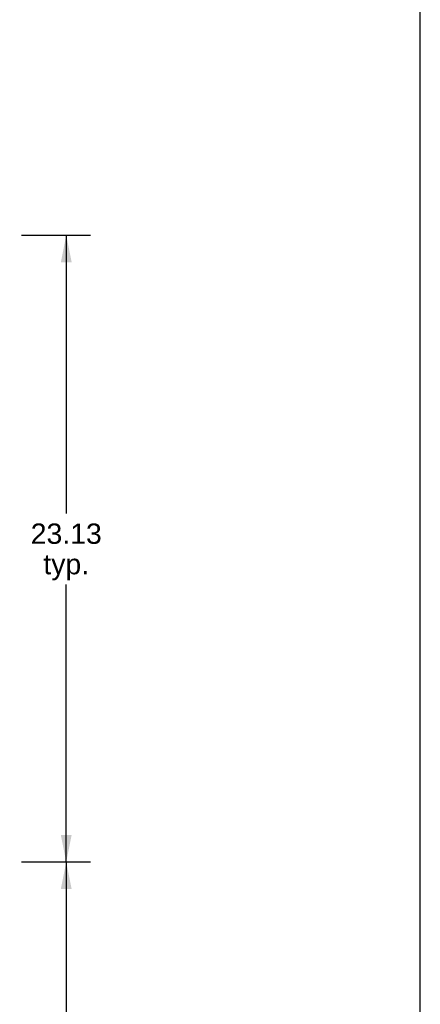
# Model space of a CAD drawing. Header units: inches. Extents: x 0 to 170, y 0 to 110.
# Tile 18 of 18: x 155 to 170, y 36 to 73. Entities that reach past the tile are written whole.
import ezdxf

# ---------------------------------------------------------------- set-up
doc = ezdxf.new("R2010")
doc.units = ezdxf.units.IN
doc.header["$LTSCALE"] = 9.35
doc.header["$MEASUREMENT"] = 0
doc.layers.get('0').update_dxf_attribs({"linetype": 'CONTINUOUS'})
doc.layers.add('DIMENSIONS', color=7, linetype='CONTINUOUS')
doc.styles.get("Standard").update_dxf_attribs({"font": 'arial.ttf'})
doc.dimstyles.new('DIMSTYLE_1', dxfattribs={"dimtxt": 0.75, "dimasz": 1, "dimexe": 0.09, "dimexo": 0.07, "dimgap": 0.0375, "dimtad": 0, "dimtih": 1, "dimtoh": 1, "dimzin": 4, "dimdsep": 46, "dimtxsty": 'Standard', "dimblk": '_FILLED', "dimblk1": '_FILLED', "dimblk2": '_FILLED', "dimcen": 0.09, "dimadec": 3, "dimazin": 1, "dimtfac": 1, "dimtdec": 3, "dimtofl": 0, "dimtmove": 0, "dimatfit": 3, "dimldrblk": '_FILLED', "dimfxl": 0, "dimtolj": 1, "dimtzin": 4, "dimarcsym": 0})

# ---------------------------------------------------------------- blocks, each defined once
blk = doc.blocks.new('_FILLED')
at = {"color": 0, "linetype": 'ByBlock'}
blk.add_solid([(0, 0), (-1, 0.2), (-1, -0.2)], dxfattribs=at)
blk = doc.blocks.new('*D5')
at = {"layer": 'DIMENSIONS', "color": 2, "linetype": 'Continuous'}
for p, q in [((155.29, 41.583), (157.838, 41.583)), ((156.938, 41.583), (156.938, 31.333)), ((156.938, 18.458), (156.938, 28.708)), ((155.29, 18.458), (157.838, 18.458))]:
    blk.add_line(p, q, dxfattribs=at)
for p, rotation in [((156.938, 41.583), 90), ((156.938, 18.458), 270)]:
    blk.add_blockref('_FILLED', p, dxfattribs=dict(at, rotation=rotation))
at = {"layer": 'DIMENSIONS', "color": 2, "linetype": 'Continuous', "insert": (156.938, 30.958), "char_height": 0.75, "width": 2.62082, "attachment_point": 2, "line_spacing_factor": 0.9}
blk.add_mtext('23.13\\Ptyp.', dxfattribs=at)
blk = doc.blocks.new('*D6')
at = {"layer": 'DIMENSIONS', "color": 2, "linetype": 'Continuous'}
for p, q in [((155.29, 64.708), (157.838, 64.708)), ((156.938, 64.708), (156.938, 54.447)), ((156.938, 41.583), (156.938, 51.822)), ((155.29, 41.583), (157.838, 41.583))]:
    blk.add_line(p, q, dxfattribs=at)
for p, rotation in [((156.938, 64.708), 90), ((156.938, 41.583), 270)]:
    blk.add_blockref('_FILLED', p, dxfattribs=dict(at, rotation=rotation))
at = {"layer": 'DIMENSIONS', "color": 2, "linetype": 'Continuous', "insert": (156.938, 54.072), "char_height": 0.75, "width": 2.62082, "attachment_point": 2, "line_spacing_factor": 0.9}
blk.add_mtext('23.13\\Ptyp.', dxfattribs=at)

msp = doc.modelspace()

# ---------------------------------------------------------------- linework, layer by layer
at = {"color": 7, "linetype": 'Continuous'}
msp.add_line((170, 0), (170, 110), dxfattribs=at)

# ---------------------------------------------------------------- dimensions: what is measured, and where the dimension line sits
at = {"layer": 'DIMENSIONS', "color": 2, "linetype": 'Continuous'}
for base, p1, p2, picture, middle in [((156.938020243, 64.707508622), (155.220287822, 41.582508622), (155.220287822, 64.707508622), '*D6', (156.938020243, 53.13472904)), ((156.938020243, 41.582508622), (155.220287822, 18.457508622), (155.220287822, 41.582508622), '*D5', (156.938020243, 30.020773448))]:
    dim = msp.add_linear_dim(base=base, p1=p1, p2=p2, angle=90, text='<>\\Ptyp.', dimstyle='DIMSTYLE_1', dxfattribs=at)
    dim.commit()
    dim.dimension.update_dxf_attribs({"geometry": picture, "text_midpoint": middle, "dimtype": 160})

doc.saveas('drawing.dxf')
